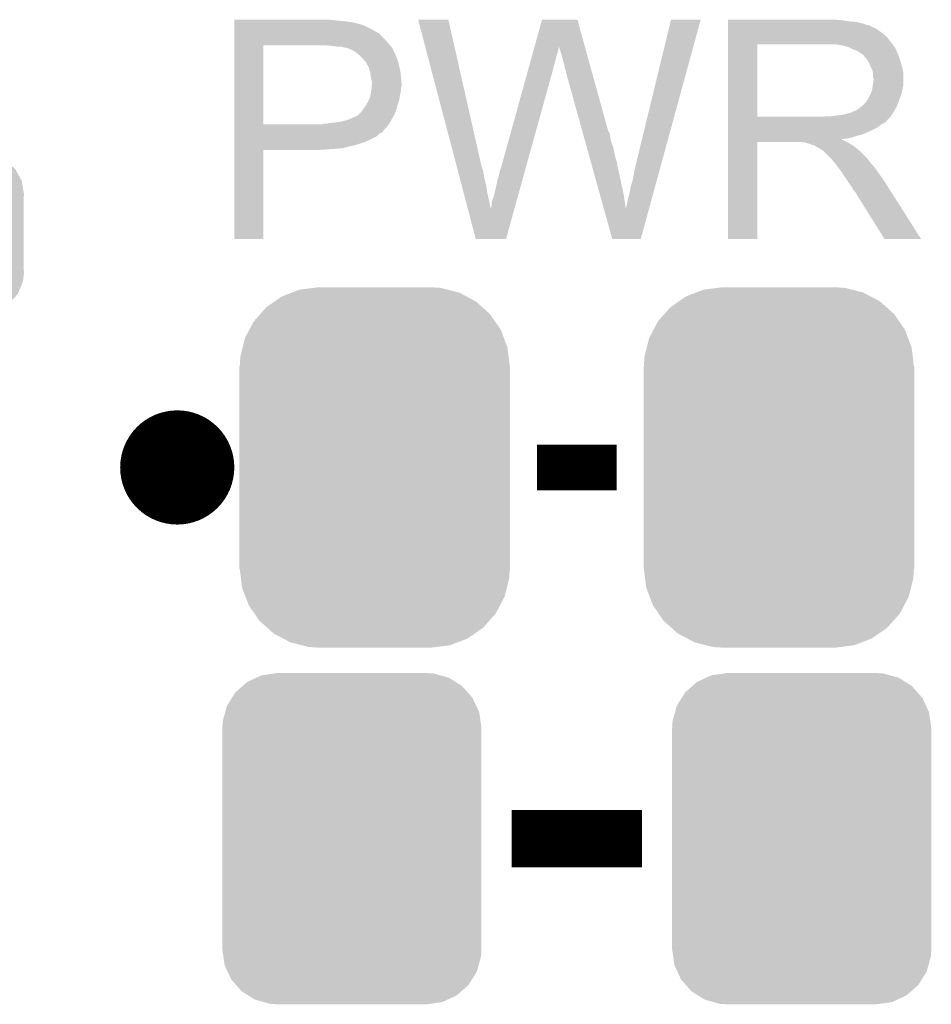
# Model space of a CAD drawing. Extents: x -1.3 to 24.2, y -3.9 to 39.2.
# Tile 11 of 30: x 11.3 to 15.3, y -0.7 to 3.6. Entities that reach past the tile are written whole.
import ezdxf

# ---------------------------------------------------------------- set-up
doc = ezdxf.new("R2010")
doc.units = 0
doc.layers.get('0').update_dxf_attribs({"linetype": 'CONTINUOUS'})
doc.layers.add('HYDROGEN_2_CLICK_V100_GTO', color=14, linetype='CONTINUOUS')
doc.layers.add('HYDROGEN_2_CLICK_V100_GTS', color=12, linetype='CONTINUOUS')

# ---------------------------------------------------------------- blocks, each defined once
blk = doc.blocks.new('CUSTOM_63')
for points in [[(-0.233628, 0.347838), (-0.20955, 0.35179), (0.247972, 0.347838), (0.20955, 0.35179)], [(-0.34504, 0.286174), (-0.320744, 0.31339), (0.348152, 0.286174), (0.317222, 0.31339)], [(-0.320744, 0.31339), (-0.298526, 0.325596), (0.317222, 0.31339), (0.30335, 0.325596)], [(-0.298526, 0.325596), (-0.268438, 0.342124), (0.30335, 0.325596), (0.2622, 0.342124)], [(-0.268438, 0.342124), (-0.233628, 0.347838), (0.2622, 0.342124), (0.247972, 0.347838)], [(-0.37475, 0.234078), (-0.360486, 0.26887), (0.377262, 0.234078), (0.357822, 0.26887)], [(-0.360486, 0.26887), (-0.34504, 0.286174), (0.357822, 0.26887), (0.348152, 0.286174)], [(-0.383124, 0.213652), (-0.37475, 0.234078), (0.380766, 0.213652), (0.377262, 0.234078)], [(-0.38735, 0.17526), (-0.383124, 0.213652), (0.38735, 0.17526), (0.380766, 0.213652)], [(-0.38608, 0.154124), (-0.38735, 0.17526), (0.38608, 0.154124), (0.38735, 0.17526)], [(-0.38608, -0.154124), (-0.38608, 0.154124), (0.38608, -0.154124), (0.38608, 0.154124)], [(-0.38735, -0.17526), (-0.38608, -0.154124), (0.38735, -0.17526), (0.38608, -0.154124)], [(-0.380764, -0.213652), (-0.38735, -0.17526), (0.383124, -0.213652), (0.38735, -0.17526)], [(-0.377262, -0.234078), (-0.380764, -0.213652), (0.374748, -0.234078), (0.383124, -0.213652)], [(-0.35782, -0.26887), (-0.377262, -0.234078), (0.360486, -0.26887), (0.374748, -0.234078)], [(-0.348152, -0.286174), (-0.35782, -0.26887), (0.345038, -0.286174), (0.360486, -0.26887)], [(-0.31722, -0.31339), (-0.348152, -0.286174), (0.320744, -0.31339), (0.345038, -0.286174)], [(-0.30335, -0.325596), (-0.31722, -0.31339), (0.298524, -0.325596), (0.320744, -0.31339)], [(-0.262198, -0.342124), (-0.30335, -0.325596), (0.268438, -0.342124), (0.298524, -0.325596)], [(-0.247972, -0.347838), (-0.262198, -0.342124), (0.233626, -0.347838), (0.268438, -0.342124)], [(-0.20955, -0.35179), (-0.247972, -0.347838), (0.20955, -0.35179), (0.233626, -0.347838)]]:
    blk.add_solid(points)
blk = doc.blocks.new('CUSTOM_64')
for points in [[(-0.368484, 0.777768), (-0.333938, 0.790942), (0.3756, 0.777768), (0.32361, 0.790942)], [(-0.333938, 0.790942), (-0.273256, 0.798498), (0.32361, 0.790942), (0.29379, 0.798498)], [(-0.273256, 0.798498), (-0.25019, 0.80137), (0.29379, 0.798498), (0.25019, 0.80137)], [(-0.44566, 0.738152), (-0.412794, 0.76087), (0.45012, 0.738152), (0.407388, 0.76087)], [(-0.412794, 0.76087), (-0.368484, 0.777768), (0.407388, 0.76087), (0.3756, 0.777768)], [(-0.50967, 0.681926), (-0.482218, 0.71288), (0.51306, 0.681926), (0.47841, 0.71288)], [(-0.482218, 0.71288), (-0.44566, 0.738152), (0.47841, 0.71288), (0.45012, 0.738152)], [(-0.538216, 0.649738), (-0.50967, 0.681926), (0.53514, 0.649738), (0.51306, 0.681926)], [(-0.55793, 0.61233), (-0.538216, 0.649738), (0.560798, 0.61233), (0.53514, 0.649738)], [(-0.587972, 0.533366), (-0.577562, 0.575076), (0.590586, 0.533366), (0.574852, 0.575076)], [(-0.577562, 0.575076), (-0.55793, 0.61233), (0.574852, 0.575076), (0.560798, 0.61233)], [(-0.597996, 0.49319), (-0.587972, 0.533366), (0.595442, 0.49319), (0.590586, 0.533366)], [(-0.60071, 0.44958), (-0.597996, 0.49319), (0.60071, 0.44958), (0.595442, 0.49319)], [(-0.60198, -0.44958), (-0.60198, 0.44958), (0.60198, -0.44958), (0.60198, 0.44958)], [(-0.59544, -0.49319), (-0.60071, -0.44958), (0.597996, -0.49319), (0.60071, -0.44958)], [(-0.590586, -0.533366), (-0.59544, -0.49319), (0.58797, -0.533366), (0.597996, -0.49319)], [(-0.57485, -0.575076), (-0.590586, -0.533366), (0.577562, -0.575076), (0.58797, -0.533366)], [(-0.560798, -0.61233), (-0.57485, -0.575076), (0.557928, -0.61233), (0.577562, -0.575076)], [(-0.535138, -0.649738), (-0.560798, -0.61233), (0.538216, -0.649738), (0.557928, -0.61233)], [(-0.51306, -0.681926), (-0.535138, -0.649738), (0.509668, -0.681926), (0.538216, -0.649738)], [(-0.478408, -0.71288), (-0.51306, -0.681926), (0.482218, -0.71288), (0.509668, -0.681926)], [(-0.45012, -0.738152), (-0.478408, -0.71288), (0.445658, -0.738152), (0.482218, -0.71288)], [(-0.407386, -0.76087), (-0.45012, -0.738152), (0.412794, -0.76087), (0.445658, -0.738152)], [(-0.3756, -0.777768), (-0.407386, -0.76087), (0.368482, -0.777768), (0.412794, -0.76087)], [(-0.323608, -0.790942), (-0.3756, -0.777768), (0.333938, -0.790942), (0.368482, -0.777768)], [(-0.29379, -0.798498), (-0.323608, -0.790942), (0.273254, -0.798498), (0.333938, -0.790942)], [(-0.25019, -0.80137), (-0.29379, -0.798498), (0.25019, -0.80137), (0.273254, -0.798498)]]:
    blk.add_solid(points)
blk = doc.blocks.new('CUSTOM_65')
for points in [[(-0.465932, 0.697008), (-0.425122, 0.715892), (0.461224, 0.697008), (0.431072, 0.715892)], [(-0.425122, 0.715892), (-0.402214, 0.726492), (0.431072, 0.715892), (0.392864, 0.726492)], [(-0.402214, 0.726492), (-0.346074, 0.73466), (0.392864, 0.726492), (0.36342, 0.73466)], [(-0.346074, 0.73466), (-0.33274, 0.7366), (0.36342, 0.73466), (0.33274, 0.7366)], [(-0.518606, 0.650592), (-0.486794, 0.678626), (0.515276, 0.650592), (0.490572, 0.678626)], [(-0.486794, 0.678626), (-0.465932, 0.697008), (0.490572, 0.678626), (0.461224, 0.697008)], [(-0.555872, 0.591092), (-0.53404, 0.625952), (0.55312, 0.591092), (0.536988, 0.625952)], [(-0.53404, 0.625952), (-0.518606, 0.650592), (0.536988, 0.625952), (0.515276, 0.650592)], [(-0.563878, 0.562234), (-0.555872, 0.591092), (0.566472, 0.562234), (0.55312, 0.591092)], [(-0.57464, 0.52344), (-0.563878, 0.562234), (0.572118, 0.52344), (0.566472, 0.562234)], [(-0.57658, 0.49276), (-0.57464, 0.52344), (0.57658, 0.49276), (0.572118, 0.52344)], [(-0.57658, -0.49276), (-0.57658, 0.49276), (0.57658, -0.49276), (0.57658, 0.49276)], [(-0.572116, -0.52344), (-0.57658, -0.49276), (0.57464, -0.52344), (0.57658, -0.49276)], [(-0.566472, -0.562234), (-0.572116, -0.52344), (0.563876, -0.562234), (0.57464, -0.52344)], [(-0.553118, -0.591092), (-0.566472, -0.562234), (0.555872, -0.591092), (0.563876, -0.562234)], [(-0.536988, -0.625952), (-0.553118, -0.591092), (0.534038, -0.625952), (0.555872, -0.591092)], [(-0.515274, -0.650592), (-0.536988, -0.625952), (0.518606, -0.650592), (0.534038, -0.625952)], [(-0.490572, -0.678626), (-0.515274, -0.650592), (0.486792, -0.678626), (0.518606, -0.650592)], [(-0.461222, -0.697008), (-0.490572, -0.678626), (0.465932, -0.697008), (0.486792, -0.678626)], [(-0.431072, -0.715892), (-0.461222, -0.697008), (0.42512, -0.715892), (0.465932, -0.697008)], [(-0.392862, -0.726492), (-0.431072, -0.715892), (0.402214, -0.726492), (0.42512, -0.715892)], [(-0.36342, -0.73466), (-0.392862, -0.726492), (0.346072, -0.73466), (0.402214, -0.726492)], [(-0.33274, -0.7366), (-0.36342, -0.73466), (0.33274, -0.7366), (0.346072, -0.73466)]]:
    blk.add_solid(points)

msp = doc.modelspace()

# ---------------------------------------------------------------- linework, layer by layer
at = {"layer": 'HYDROGEN_2_CLICK_V100_GTO', "const_width": 0.254}
msp.add_lwpolyline([(11.8364, 1.651, 1), (12.0904, 1.651, 1)], format="xyb", close=True, dxfattribs=at)
at = {"layer": 'HYDROGEN_2_CLICK_V100_GTO'}
for points, const_width in [([(13.5636, 1.651), (13.9192, 1.651)], 0.2032), ([(13.45184, 0), (14.03096, 0)], 0.254)]:
    msp.add_lwpolyline(points, dxfattribs=dict(at, const_width=const_width))
for points in [[(12.21742, 3.63982), (12.217422, 3.64236), (12.6619, 3.63982), (12.639038, 3.64236)], [(12.21742, 3.63474), (12.21742, 3.63982), (12.7127, 3.63474), (12.6619, 3.63982)], [(12.21742, 3.6322), (12.21742, 3.63474), (12.733022, 3.6322), (12.7127, 3.63474)], [(13.035312, 3.642342), (13.035306, 3.642358), (13.169904, 3.642342), (13.035306, 3.642358)], [(13.203644, 3.002278), (13.035312, 3.642342), (13.31468, 3.002278), (13.169904, 3.642342)], [(13.553404, 3.522944), (13.586472, 3.642344), (13.77701, 3.522944), (13.743944, 3.642344)], [(13.586472, 3.642344), (13.586478, 3.64236), (13.743944, 3.642344), (13.586478, 3.64236)], [(14.0081, 3.01498), (14.16051, 3.642332), (14.121018, 3.01498), (14.292574, 3.642332)], [(14.16051, 3.642332), (14.160518, 3.64236), (14.292574, 3.642332), (14.160518, 3.64236)], [(14.41452, 3.63982), (14.414522, 3.64236), (14.91996, 3.63982), (14.89202, 3.64236)], [(14.41452, 3.63474), (14.41452, 3.63982), (14.952978, 3.63474), (14.91996, 3.63982)], [(14.41452, 3.6322), (14.41452, 3.63474), (14.986, 3.6322), (14.952978, 3.63474)], [(12.21742, 3.62966), (12.21742, 3.6322), (12.74572, 3.62966), (12.735562, 3.6322)], [(12.21742, 3.62712), (12.21742, 3.62966), (12.75842, 3.62712), (12.74572, 3.62966)], [(12.21742, 3.61696), (12.21742, 3.62712), (12.79398, 3.61696), (12.75842, 3.62712)], [(12.21742, 3.59664), (12.21742, 3.61696), (12.834618, 3.59664), (12.79398, 3.61696)], [(12.21742, 3.586478), (12.21742, 3.59664), (12.8524, 3.586478), (12.834618, 3.59664)], [(14.41452, 3.62458), (14.41452, 3.6322), (15.016478, 3.62458), (14.986, 3.6322)], [(14.41452, 3.6195), (14.41452, 3.62458), (15.031722, 3.6195), (15.016478, 3.62458)], [(14.41452, 3.61696), (14.41452, 3.6195), (15.044422, 3.61696), (15.031722, 3.6195)], [(14.41452, 3.616938), (14.41452, 3.61696), (15.04696, 3.616938), (15.044422, 3.61696)], [(14.41452, 3.614414), (14.41452, 3.616938), (15.046974, 3.614414), (15.04696, 3.616938)], [(14.41452, 3.60934), (14.41452, 3.614414), (15.05712, 3.60934), (15.046974, 3.614414)], [(14.41452, 3.604258), (14.41452, 3.60934), (15.069822, 3.604258), (15.05712, 3.60934)], [(14.41452, 3.5941), (14.41452, 3.604258), (15.08506, 3.5941), (15.069822, 3.604258)], [(14.41452, 3.5814), (14.41452, 3.5941), (15.10284, 3.5814), (15.08506, 3.5941)], [(12.217418, 3.54838), (12.21742, 3.57124), (12.89304, 3.54838), (12.870182, 3.57124)], [(12.217418, 3.53314), (12.217418, 3.54838), (12.90574, 3.53314), (12.89304, 3.54838)], [(12.21742, 3.58394), (12.21742, 3.586478), (12.854944, 3.58394), (12.8524, 3.586478)], [(12.21742, 3.581396), (12.21742, 3.58394), (12.862562, 3.581396), (12.854944, 3.58394)], [(12.21742, 3.57124), (12.21742, 3.581396), (12.870182, 3.57124), (12.862562, 3.581396)], [(14.414518, 3.54584), (14.41452, 3.566158), (15.13586, 3.54584), (15.120622, 3.566158)], [(14.41452, 3.566158), (14.41452, 3.5814), (15.120622, 3.566158), (15.10284, 3.5814)], [(12.21741, 3.177562), (12.217418, 3.52806), (12.34694, 3.177562), (12.346962, 3.52806)], [(12.217418, 3.52806), (12.217418, 3.53314), (12.910094, 3.52806), (12.90574, 3.53314)], [(12.65174, 3.52552), (12.62634, 3.52806), (12.912272, 3.52552), (12.910094, 3.52806)], [(12.672062, 3.52298), (12.65174, 3.52552), (12.914448, 3.52298), (12.912272, 3.52552)], [(12.710162, 3.5179), (12.689842, 3.52298), (12.918802, 3.5179), (12.914448, 3.52298)], [(12.715244, 3.517898), (12.710162, 3.5179), (12.918804, 3.517898), (12.918802, 3.5179)], [(12.722018, 3.515358), (12.715244, 3.517898), (12.92098, 3.515358), (12.918804, 3.517898)], [(12.73556, 3.51028), (12.722018, 3.515358), (12.923238, 3.51028), (12.92098, 3.515358)], [(12.7508, 3.50266), (12.73556, 3.51028), (12.926626, 3.50266), (12.923238, 3.51028)], [(13.547084, 3.50012), (13.5506, 3.512818), (13.657578, 3.50012), (13.66012, 3.512818)], [(13.5506, 3.512818), (13.55271, 3.520434), (13.66012, 3.512818), (13.66012, 3.520434)], [(13.55271, 3.520434), (13.553404, 3.522944), (13.66012, 3.520434), (13.662622, 3.522944)], [(13.66266, 3.520444), (13.662622, 3.522944), (13.777702, 3.520444), (13.77701, 3.522944)], [(13.67028, 3.49758), (13.66266, 3.520444), (13.784034, 3.49758), (13.777702, 3.520444)], [(14.414512, 3.210582), (14.414518, 3.53312), (14.54404, 3.210582), (14.544042, 3.53312)], [(14.414518, 3.53314), (14.414518, 3.54584), (15.145738, 3.53314), (15.13586, 3.54584)], [(14.414518, 3.53312), (14.414518, 3.53314), (14.544042, 3.53312), (14.85138, 3.53314)], [(14.922502, 3.52806), (14.889482, 3.53314), (15.149688, 3.52806), (15.145738, 3.53314)], [(14.941142, 3.522976), (14.922502, 3.52806), (15.15364, 3.522976), (15.149688, 3.52806)], [(14.95044, 3.52044), (14.941142, 3.522976), (15.153662, 3.52044), (15.15364, 3.522976)], [(14.950468, 3.520426), (14.95044, 3.52044), (15.156186, 3.520426), (15.153662, 3.52044)], [(14.97076, 3.51028), (14.950468, 3.520426), (15.16126, 3.51028), (15.156186, 3.520426)], [(14.991082, 3.502658), (14.97076, 3.51028), (15.16431, 3.502658), (15.16126, 3.51028)], [(12.7635, 3.4925), (12.7508, 3.50266), (12.931142, 3.4925), (12.926626, 3.50266)], [(12.76668, 3.489956), (12.7635, 3.4925), (12.93368, 3.489956), (12.931142, 3.4925)], [(12.7762, 3.48234), (12.76668, 3.489956), (12.93622, 3.48234), (12.93368, 3.489956)], [(12.788898, 3.469642), (12.7762, 3.48234), (12.9413, 3.469642), (12.93622, 3.48234)], [(12.79144, 3.4671), (12.788898, 3.469642), (12.942148, 3.4671), (12.9413, 3.469642)], [(12.79653, 3.45948), (12.79144, 3.4671), (12.944686, 3.45948), (12.942148, 3.4671)], [(12.799066, 3.459468), (12.79653, 3.45948), (12.94469, 3.459468), (12.944686, 3.45948)], [(12.801964, 3.4544), (12.799066, 3.459468), (12.946378, 3.4544), (12.94469, 3.459468)], [(13.532312, 3.44678), (13.53794, 3.4671), (13.64234, 3.44678), (13.64742, 3.4671)], [(13.53794, 3.4671), (13.542864, 3.48488), (13.64742, 3.4671), (13.6525, 3.48488)], [(13.542864, 3.48488), (13.547084, 3.50012), (13.6525, 3.48488), (13.657578, 3.50012)], [(13.67536, 3.4798), (13.67028, 3.49758), (13.788958, 3.4798), (13.784034, 3.49758)], [(13.68044, 3.45948), (13.67536, 3.4798), (13.794584, 3.45948), (13.788958, 3.4798)], [(13.68552, 3.441702), (13.68044, 3.45948), (13.799508, 3.441702), (13.794584, 3.45948)], [(14.997854, 3.49758), (14.991082, 3.502658), (15.16634, 3.49758), (15.16431, 3.502658)], [(15.00124, 3.49504), (14.997854, 3.49758), (15.16743, 3.49504), (15.16634, 3.49758)], [(15.008864, 3.48996), (15.00124, 3.49504), (15.169606, 3.48996), (15.16743, 3.49504)], [(15.011406, 3.489954), (15.008864, 3.48996), (15.16961, 3.489954), (15.169606, 3.48996)], [(15.020292, 3.4798), (15.011406, 3.489954), (15.17396, 3.4798), (15.16961, 3.489954)], [(15.02918, 3.469642), (15.020292, 3.4798), (15.177346, 3.469642), (15.17396, 3.4798)], [(15.038252, 3.45694), (15.02918, 3.469642), (15.18158, 3.45694), (15.177346, 3.469642)], [(12.80922, 3.4417), (12.801964, 3.4544), (12.949556, 3.4417), (12.946378, 3.4544)], [(12.813032, 3.43408), (12.80922, 3.4417), (12.95146, 3.43408), (12.949556, 3.4417)], [(12.816842, 3.426458), (12.813032, 3.43408), (12.953154, 3.426458), (12.95146, 3.43408)], [(12.820652, 3.411218), (12.816842, 3.426458), (12.95654, 3.411218), (12.953154, 3.426458)], [(13.52176, 3.40868), (13.527388, 3.429), (13.63218, 3.40868), (13.63726, 3.429)], [(13.527388, 3.429), (13.532312, 3.44678), (13.63726, 3.429), (13.64234, 3.44678)], [(13.68806, 3.42646), (13.68552, 3.441702), (13.803728, 3.42646), (13.799508, 3.441702)], [(13.6906, 3.418842), (13.68806, 3.42646), (13.805838, 3.418842), (13.803728, 3.42646)], [(13.693138, 3.413764), (13.6906, 3.418842), (13.807244, 3.413764), (13.805838, 3.418842)], [(15.04188, 3.45186), (15.038252, 3.45694), (15.183106, 3.45186), (15.18158, 3.45694)], [(15.0495, 3.431542), (15.04188, 3.45186), (15.1892, 3.431542), (15.183106, 3.45186)], [(15.0495, 3.43154), (15.0495, 3.431542), (15.189202, 3.43154), (15.1892, 3.431542)], [(15.05712, 3.416296), (15.0495, 3.43154), (15.19225, 3.416296), (15.189202, 3.43154)], [(15.058572, 3.406138), (15.05712, 3.416296), (15.19428, 3.406138), (15.19225, 3.416296)], [(12.82192, 3.40614), (12.820652, 3.411218), (12.957048, 3.40614), (12.95654, 3.411218)], [(12.82446, 3.3909), (12.82192, 3.40614), (12.958572, 3.3909), (12.957048, 3.40614)], [(12.825476, 3.38582), (12.82446, 3.3909), (12.95908, 3.38582), (12.958572, 3.3909)], [(12.82954, 3.365498), (12.825476, 3.38582), (12.960928, 3.365498), (12.95908, 3.38582)], [(13.403582, 2.981962), (13.52176, 3.40868), (13.513798, 2.981962), (13.63218, 3.40868)], [(13.69314, 3.408682), (13.693138, 3.413764), (13.808652, 3.408682), (13.807244, 3.413764)], [(13.765716, 3.147056), (13.69314, 3.408682), (13.881102, 3.147056), (13.808652, 3.408682)], [(15.05857, 3.350258), (15.0622, 3.37566), (15.19428, 3.350258), (15.19428, 3.37566)], [(15.05966, 3.398518), (15.058572, 3.406138), (15.19428, 3.398518), (15.19428, 3.406138)], [(15.059662, 3.385818), (15.05966, 3.398518), (15.19428, 3.385818), (15.19428, 3.398518)], [(15.0622, 3.378196), (15.059662, 3.385818), (15.19428, 3.378196), (15.19428, 3.385818)], [(15.0622, 3.37566), (15.0622, 3.378196), (15.19428, 3.37566), (15.19428, 3.378196)], [(12.82721, 3.327398), (12.828058, 3.337558), (12.95908, 3.327398), (12.95908, 3.337558)], [(12.828058, 3.337558), (12.828904, 3.347718), (12.95908, 3.337558), (12.96162, 3.347718)], [(12.828904, 3.347718), (12.82954, 3.35534), (12.96162, 3.347718), (12.96162, 3.35534)], [(12.82954, 3.357882), (12.82954, 3.365498), (12.96162, 3.357882), (12.960928, 3.365498)], [(12.82954, 3.35534), (12.82954, 3.357882), (12.96162, 3.35534), (12.96162, 3.357882)], [(15.054578, 3.327398), (15.057118, 3.3401), (15.189198, 3.327398), (15.19174, 3.3401)], [(15.057118, 3.3401), (15.05712, 3.340102), (15.19174, 3.3401), (15.19174, 3.340102)], [(15.05712, 3.340102), (15.05857, 3.350258), (15.19174, 3.340102), (15.19428, 3.350258)], [(12.81176, 3.2766), (12.816274, 3.286758), (12.948334, 3.2766), (12.95146, 3.286758)], [(12.816274, 3.286758), (12.821918, 3.299458), (12.95146, 3.286758), (12.953576, 3.299458)], [(12.821918, 3.299458), (12.822426, 3.302), (12.953576, 3.299458), (12.954, 3.302)], [(12.822426, 3.302), (12.827, 3.324858), (12.954, 3.302), (12.95857, 3.324858)], [(12.827, 3.324858), (12.82721, 3.327398), (12.95857, 3.324858), (12.95908, 3.327398)], [(15.026638, 3.274058), (15.034258, 3.286758), (15.17188, 3.274058), (15.176498, 3.286758)], [(15.034258, 3.286758), (15.036798, 3.2893), (15.176498, 3.286758), (15.177422, 3.2893)], [(15.036798, 3.2893), (15.03934, 3.294378), (15.177422, 3.2893), (15.179268, 3.294378)], [(15.03934, 3.294378), (15.044418, 3.301998), (15.179268, 3.294378), (15.182038, 3.301998)], [(15.044418, 3.301998), (15.049498, 3.3147), (15.182038, 3.301998), (15.186658, 3.3147)], [(15.049498, 3.3147), (15.054578, 3.327398), (15.186658, 3.3147), (15.189198, 3.327398)], [(12.785342, 3.235958), (12.791438, 3.246118), (12.93622, 3.235958), (12.939122, 3.246118)], [(12.791438, 3.246118), (12.797534, 3.25374), (12.939122, 3.246118), (12.9413, 3.25374)], [(12.797534, 3.25374), (12.8016, 3.258822), (12.9413, 3.25374), (12.942862, 3.258822)], [(12.8016, 3.258822), (12.81176, 3.2766), (12.942862, 3.258822), (12.948334, 3.2766)], [(14.975842, 3.23596), (14.988538, 3.24104), (15.153006, 3.23596), (15.155968, 3.24104)], [(14.988538, 3.24104), (15.010762, 3.258818), (15.155968, 3.24104), (15.16634, 3.258818)], [(15.010762, 3.258818), (15.013938, 3.261358), (15.16634, 3.258818), (15.167262, 3.261358)], [(15.013938, 3.261358), (15.026638, 3.274058), (15.167262, 3.261358), (15.17188, 3.274058)], [(12.69746, 3.19024), (12.7254, 3.197858), (12.912634, 3.19024), (12.916988, 3.197858)], [(12.7254, 3.197858), (12.75334, 3.21056), (12.916988, 3.197858), (12.924246, 3.21056)], [(12.75334, 3.21056), (12.766036, 3.21564), (12.924246, 3.21056), (12.927148, 3.21564)], [(12.766036, 3.21564), (12.768574, 3.218178), (12.927148, 3.21564), (12.9286, 3.218178)], [(12.768574, 3.218178), (12.783818, 3.233418), (12.9286, 3.218178), (12.93513, 3.233418)], [(12.783818, 3.233418), (12.785342, 3.235958), (12.93513, 3.233418), (12.93622, 3.235958)], [(14.41451, 3.19786), (14.414512, 3.2004), (15.125694, 3.19786), (15.12824, 3.2004)], [(14.41451, 3.197846), (14.41451, 3.19786), (15.123154, 3.197846), (15.125694, 3.19786)], [(14.41451, 3.19278), (14.41451, 3.197846), (15.120618, 3.19278), (15.123154, 3.197846)], [(14.414512, 3.21056), (14.414512, 3.210582), (14.836138, 3.21056), (14.54404, 3.210582)], [(14.414512, 3.2004), (14.414512, 3.21056), (15.12824, 3.2004), (15.136368, 3.21056)], [(14.836138, 3.21056), (14.851378, 3.2131), (15.136368, 3.21056), (15.1384, 3.2131)], [(14.871698, 3.2131), (14.917418, 3.21818), (15.1384, 3.2131), (15.141786, 3.21818)], [(14.917418, 3.21818), (14.940282, 3.22326), (15.141786, 3.21818), (15.145174, 3.22326)], [(14.940282, 3.22326), (14.958056, 3.22834), (15.145174, 3.22326), (15.148562, 3.22834)], [(14.963134, 3.22834), (14.968218, 3.233416), (15.148562, 3.22834), (15.151522, 3.233416)], [(14.968218, 3.233416), (14.975842, 3.23596), (15.151522, 3.233416), (15.153006, 3.23596)], [(12.21741, 3.17754), (12.21741, 3.177562), (12.608558, 3.17754), (12.34694, 3.177562)], [(12.21741, 3.164838), (12.21741, 3.17754), (12.895578, 3.164838), (12.904652, 3.17754)], [(12.21741, 3.149594), (12.21741, 3.164838), (12.88034, 3.149594), (12.895578, 3.164838)], [(12.608558, 3.17754), (12.618718, 3.18008), (12.904652, 3.17754), (12.906466, 3.18008)], [(12.628878, 3.18008), (12.63903, 3.182618), (12.906466, 3.18008), (12.90828, 3.182618)], [(12.63903, 3.182618), (12.63904, 3.18262), (12.90828, 3.182618), (12.90828, 3.18262)], [(12.63904, 3.18262), (12.666982, 3.18516), (12.90828, 3.18262), (12.909732, 3.18516)], [(12.666982, 3.18516), (12.69746, 3.19024), (12.909732, 3.18516), (12.912634, 3.19024)], [(14.41451, 3.1877), (14.41451, 3.19278), (15.11554, 3.1877), (15.120618, 3.19278)], [(14.41451, 3.18262), (14.41451, 3.1877), (15.107918, 3.18262), (15.11554, 3.1877)], [(14.41451, 3.177538), (14.41451, 3.18262), (15.09776, 3.177538), (15.107918, 3.18262)], [(14.41451, 3.1623), (14.41451, 3.177538), (15.077438, 3.1623), (15.09776, 3.177538)], [(14.41451, 3.14706), (14.41451, 3.1623), (15.04696, 3.14706), (15.077438, 3.1623)], [(12.217408, 3.10642), (12.21741, 3.12166), (12.81684, 3.10642), (12.847318, 3.12166)], [(12.21741, 3.147054), (12.21741, 3.149594), (12.880334, 3.147054), (12.88034, 3.149594)], [(12.21741, 3.13944), (12.21741, 3.147054), (12.872716, 3.13944), (12.880334, 3.147054)], [(12.21741, 3.136896), (12.21741, 3.13944), (12.865098, 3.136896), (12.872716, 3.13944)], [(12.21741, 3.12928), (12.21741, 3.136896), (12.857478, 3.12928), (12.865098, 3.136896)], [(12.21741, 3.12166), (12.21741, 3.12928), (12.847318, 3.12166), (12.857478, 3.12928)], [(13.767828, 3.139438), (13.765716, 3.147056), (13.886182, 3.139438), (13.881102, 3.147056)], [(13.770646, 3.12928), (13.767828, 3.139438), (13.88872, 3.12928), (13.886182, 3.139438)], [(13.77417, 3.11658), (13.770646, 3.12928), (13.89126, 3.11658), (13.88872, 3.12928)], [(13.779102, 3.098798), (13.77417, 3.11658), (13.893802, 3.098798), (13.89126, 3.11658)], [(14.414508, 3.108958), (14.41451, 3.111466), (14.922504, 3.108958), (14.919992, 3.111466)], [(14.41451, 3.13182), (14.41451, 3.14706), (15.011398, 3.13182), (15.04696, 3.14706)], [(14.41451, 3.12674), (14.41451, 3.13182), (14.991082, 3.12674), (15.011398, 3.13182)], [(14.41451, 3.11912), (14.41451, 3.12674), (14.968218, 3.11912), (14.991082, 3.12674)], [(14.41451, 3.11404), (14.41451, 3.11912), (14.945358, 3.11404), (14.968218, 3.11912)], [(14.41451, 3.111466), (14.41451, 3.11404), (14.919992, 3.111466), (14.945358, 3.11404)], [(12.217408, 3.0988), (12.217408, 3.10642), (12.79906, 3.0988), (12.81684, 3.10642)], [(12.217408, 3.08356), (12.217408, 3.0988), (12.753338, 3.08356), (12.79906, 3.0988)], [(12.217408, 3.07848), (12.217408, 3.08356), (12.72794, 3.07848), (12.753338, 3.08356)], [(12.217408, 3.07086), (12.217408, 3.07848), (12.699998, 3.07086), (12.72794, 3.07848)], [(12.217408, 3.06832), (12.217408, 3.07086), (12.66952, 3.06832), (12.699998, 3.07086)], [(12.217408, 3.06578), (12.217408, 3.06832), (12.63396, 3.06578), (12.66952, 3.06832)], [(12.217408, 3.06324), (12.217408, 3.06578), (12.595862, 3.06324), (12.63396, 3.06578)], [(13.784034, 3.081018), (13.779102, 3.098798), (13.90142, 3.081018), (13.893802, 3.098798)], [(13.78967, 3.0607), (13.784034, 3.081018), (13.9065, 3.0607), (13.90142, 3.081018)], [(14.4145, 2.667022), (14.414508, 3.098778), (14.544018, 2.667022), (14.54404, 3.098778)], [(14.414508, 3.0988), (14.414508, 3.108958), (14.94282, 3.0988), (14.922504, 3.108958)], [(14.414508, 3.098778), (14.414508, 3.0988), (14.54404, 3.098778), (14.737078, 3.0988)], [(14.747238, 3.09626), (14.737078, 3.0988), (14.947898, 3.09626), (14.94282, 3.0988)], [(14.762474, 3.093726), (14.759934, 3.09626), (14.952122, 3.093726), (14.947898, 3.09626)], [(14.765016, 3.09372), (14.762474, 3.093726), (14.952132, 3.09372), (14.952122, 3.093726)], [(14.787882, 3.0861), (14.765016, 3.09372), (14.964834, 3.0861), (14.952132, 3.09372)], [(14.798038, 3.083562), (14.787882, 3.0861), (14.969064, 3.083562), (14.964834, 3.0861)], [(14.801852, 3.08102), (14.798038, 3.083562), (14.9733, 3.08102), (14.969064, 3.083562)], [(14.813276, 3.073402), (14.801852, 3.08102), (14.982824, 3.073402), (14.9733, 3.08102)], [(14.820898, 3.070862), (14.813276, 3.073402), (14.985998, 3.070862), (14.982824, 3.073402)], [(14.823418, 3.07086), (14.820898, 3.070862), (14.986, 3.07086), (14.985998, 3.070862)], [(14.82344, 3.068332), (14.823418, 3.07086), (14.98853, 3.068332), (14.986, 3.07086)], [(14.836138, 3.060702), (14.82344, 3.068332), (14.99616, 3.060702), (14.98853, 3.068332)], [(12.2174, 2.667022), (12.217408, 3.063218), (12.346918, 2.667022), (12.34694, 3.063218)], [(12.217408, 3.063218), (12.217408, 3.06324), (12.34694, 3.063218), (12.595862, 3.06324)], [(13.796716, 3.0353), (13.78967, 3.0607), (13.91158, 3.0353), (13.9065, 3.0607)], [(13.803762, 3.0099), (13.796716, 3.0353), (13.9192, 3.0099), (13.91158, 3.0353)], [(14.836142, 3.060698), (14.836138, 3.060702), (14.996164, 3.060698), (14.99616, 3.060702)], [(14.838682, 3.058158), (14.836142, 3.060698), (15.00124, 3.058158), (14.996164, 3.060698)], [(14.869162, 3.027678), (14.838682, 3.058158), (15.03172, 3.027678), (15.00124, 3.058158)], [(14.876778, 3.02006), (14.869162, 3.027678), (15.037436, 3.02006), (15.03172, 3.027678)], [(13.204982, 2.997196), (13.203644, 3.002278), (13.31722, 2.997196), (13.31468, 3.002278)], [(13.206316, 2.992118), (13.204982, 2.997196), (13.317222, 2.992118), (13.31722, 2.997196)], [(13.210324, 2.97688), (13.206316, 2.992118), (13.322298, 2.97688), (13.317222, 2.992118)], [(13.40104, 2.97688), (13.403582, 2.981962), (13.512388, 2.97688), (13.513798, 2.981962)], [(13.811512, 2.98196), (13.803762, 3.0099), (13.92428, 2.98196), (13.9192, 3.0099)], [(13.827014, 2.92608), (13.811512, 2.98196), (13.93698, 2.92608), (13.92428, 2.98196)], [(13.99794, 2.9718), (14.0081, 3.01498), (14.10921, 2.9718), (14.121018, 3.01498)], [(14.8844, 3.009902), (14.876778, 3.02006), (15.045054, 3.009902), (15.037436, 3.02006)], [(14.88694, 3.00736), (14.8844, 3.009902), (15.04696, 3.00736), (15.045054, 3.009902)], [(14.889478, 3.00482), (14.88694, 3.00736), (15.049218, 3.00482), (15.04696, 3.00736)], [(14.90472, 2.9845), (14.889478, 3.00482), (15.06728, 2.9845), (15.049218, 3.00482)], [(14.91996, 2.96418), (14.90472, 2.9845), (15.081504, 2.96418), (15.06728, 2.9845)], [(13.212996, 2.96672), (13.210324, 2.97688), (13.32484, 2.96672), (13.322298, 2.97688)], [(13.216336, 2.95402), (13.212996, 2.96672), (13.32738, 2.95402), (13.32484, 2.96672)], [(13.220344, 2.93878), (13.216336, 2.95402), (13.32992, 2.93878), (13.32738, 2.95402)], [(13.22836, 2.9083), (13.220344, 2.93878), (13.33754, 2.9083), (13.32992, 2.93878)], [(13.388342, 2.931162), (13.39342, 2.943862), (13.499706, 2.931162), (13.503228, 2.943862)], [(13.39342, 2.943862), (13.398502, 2.96926), (13.503228, 2.943862), (13.510274, 2.96926)], [(13.398502, 2.96926), (13.40104, 2.97688), (13.510274, 2.96926), (13.512388, 2.97688)], [(13.99032, 2.931158), (13.99794, 2.9718), (14.098098, 2.931158), (14.10921, 2.9718)], [(14.923348, 2.9591), (14.91996, 2.96418), (15.08506, 2.9591), (15.081504, 2.96418)], [(14.941974, 2.93116), (14.923348, 2.9591), (15.10538, 2.93116), (15.08506, 2.9591)], [(13.237044, 2.87528), (13.22836, 2.9083), (13.34262, 2.87528), (13.33754, 2.9083)], [(13.37818, 2.8829), (13.3858, 2.91592), (13.486316, 2.8829), (13.495476, 2.91592)], [(13.3858, 2.91592), (13.388342, 2.931162), (13.495476, 2.91592), (13.499706, 2.931162)], [(13.843924, 2.86512), (13.827014, 2.92608), (13.94968, 2.86512), (13.93698, 2.92608)], [(13.97508, 2.86512), (13.98016, 2.895602), (14.080038, 2.86512), (14.088374, 2.895602)], [(13.98016, 2.895602), (13.99032, 2.931158), (14.088374, 2.895602), (14.098098, 2.931158)], [(14.95044, 2.91846), (14.941974, 2.93116), (15.113438, 2.91846), (15.10538, 2.93116)], [(14.96314, 2.900682), (14.95044, 2.91846), (15.124718, 2.900682), (15.113438, 2.91846)], [(14.973298, 2.882902), (14.96314, 2.900682), (15.135998, 2.882902), (15.124718, 2.900682)], [(13.246396, 2.83972), (13.237044, 2.87528), (13.35024, 2.83972), (13.34262, 2.87528)], [(13.365482, 2.839722), (13.37056, 2.852422), (13.474338, 2.839722), (13.477862, 2.852422)], [(13.37056, 2.852422), (13.37818, 2.8829), (13.477862, 2.852422), (13.486316, 2.8829)], [(13.861434, 2.801996), (13.843924, 2.86512), (13.959802, 2.801996), (13.94968, 2.86512)], [(13.96746, 2.83718), (13.970002, 2.84988), (14.072398, 2.83718), (14.07587, 2.84988)], [(13.970002, 2.84988), (13.97508, 2.86512), (14.07587, 2.84988), (14.080038, 2.86512)], [(14.980918, 2.87528), (14.973298, 2.882902), (15.140834, 2.87528), (15.135998, 2.882902)], [(14.983462, 2.8702), (14.980918, 2.87528), (15.144058, 2.8702), (15.140834, 2.87528)], [(15.110458, 2.66701), (14.983462, 2.8702), (15.272974, 2.66701), (15.144058, 2.8702)], [(13.256358, 2.801842), (13.246396, 2.83972), (13.35786, 2.801842), (13.35024, 2.83972)], [(13.35786, 2.801842), (13.357862, 2.804164), (13.46383, 2.801842), (13.464474, 2.804164)], [(13.357862, 2.804164), (13.3604, 2.809242), (13.464474, 2.804164), (13.465882, 2.809242)], [(13.3604, 2.809242), (13.36294, 2.816864), (13.465882, 2.809242), (13.467996, 2.816864)], [(13.36294, 2.827022), (13.365482, 2.839722), (13.470814, 2.827022), (13.474338, 2.839722)], [(13.36294, 2.816864), (13.36294, 2.827022), (13.467996, 2.816864), (13.470814, 2.827022)], [(13.959802, 2.801996), (13.959846, 2.804166), (14.062776, 2.801996), (14.06337, 2.804166)], [(13.959846, 2.804166), (13.96238, 2.806706), (14.06337, 2.804166), (14.064064, 2.806706)], [(13.96238, 2.806706), (13.962382, 2.811782), (14.064064, 2.806706), (14.065452, 2.811782)], [(13.962382, 2.811782), (13.96492, 2.819404), (14.065452, 2.811782), (14.067538, 2.819404)], [(13.96492, 2.827022), (13.96746, 2.83718), (14.06962, 2.827022), (14.072398, 2.83718)], [(13.96492, 2.819404), (13.96492, 2.827022), (14.067538, 2.819404), (14.06962, 2.827022)], [(13.291816, 2.667016), (13.256358, 2.801842), (13.426426, 2.667016), (13.46383, 2.801842)], [(13.898876, 2.667016), (13.861434, 2.801996), (14.025866, 2.667016), (14.062776, 2.801996)], [(12.346918, 2.667), (12.2174, 2.667022), (12.346918, 2.667), (12.346918, 2.667022)], [(13.426422, 2.667), (13.291816, 2.667016), (13.426422, 2.667), (13.426426, 2.667016)], [(14.025862, 2.667), (13.898876, 2.667016), (14.025862, 2.667), (14.025866, 2.667016)], [(14.544018, 2.667), (14.4145, 2.667022), (14.544018, 2.667), (14.544018, 2.667022)], [(15.27298, 2.667), (15.272974, 2.66701), (15.27298, 2.667), (15.110458, 2.66701)]]:
    msp.add_solid(points, dxfattribs=at)

# ---------------------------------------------------------------- block references
at = {"layer": 'HYDROGEN_2_CLICK_V100_GTS'}
for name, p in [('CUSTOM_63', (10.89406, 2.6924)), ('CUSTOM_64', (12.84224, 1.651)), ('CUSTOM_64', (14.64056, 1.651)), ('CUSTOM_65', (12.74064, 0)), ('CUSTOM_65', (14.74216, 0))]:
    msp.add_blockref(name, p, dxfattribs=at)

doc.saveas('drawing.dxf')
